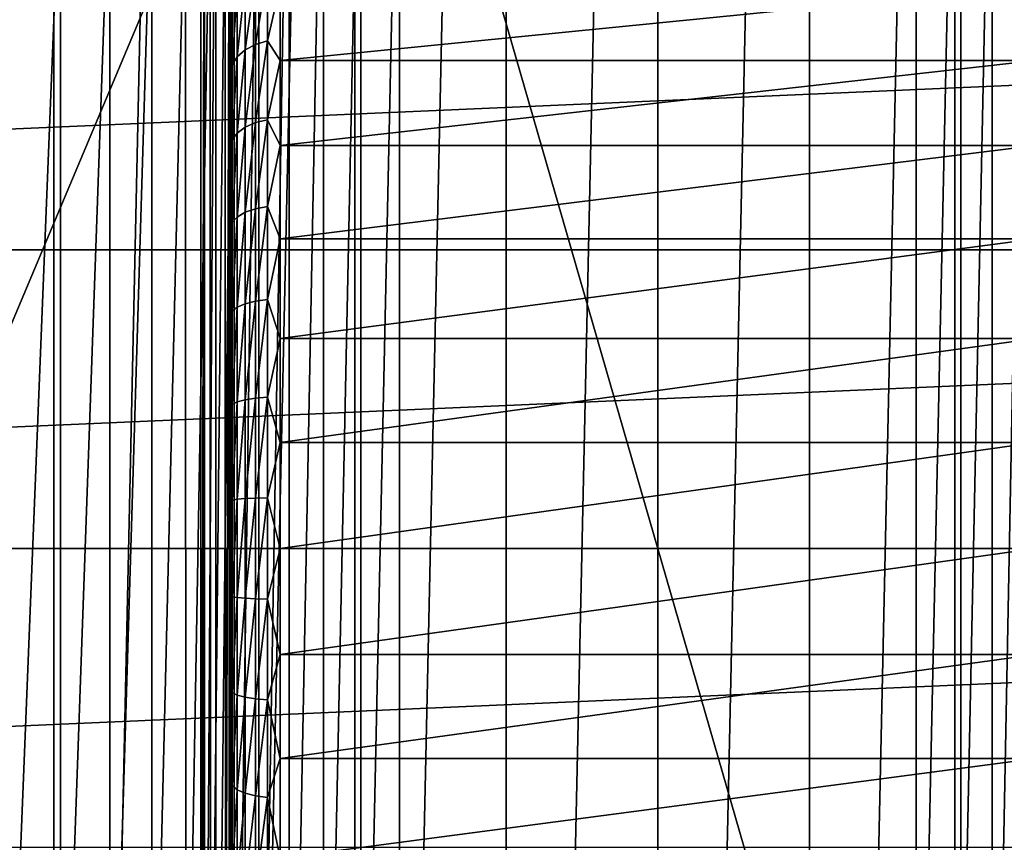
# Model space of a CAD drawing. Header units: millimetres. Extents: x -35 to 35, y -25 to 51.
# Tile 57 of 121: x -6.4 to 3.5, y 13 to 21.3. Entities that reach past the tile are written whole.
import ezdxf

# ---------------------------------------------------------------- set-up
doc = ezdxf.new("R2010")
doc.units = ezdxf.units.MM
doc.header["$LTSCALE"] = 65.185185
for name, color, linetype in [('102', 7, 'CONTINUOUS'), ('105', 7, 'CONTINUOUS'), ('106', 7, 'CONTINUOUS'), ('107', 7, 'CONTINUOUS'), ('129', 7, 'CONTINUOUS'), ('23', 7, 'CONTINUOUS'), ('30', 7, 'CONTINUOUS'), ('31', 7, 'CONTINUOUS'), ('6', 7, 'CONTINUOUS'), ('7', 7, 'CONTINUOUS'), ('9', 7, 'CONTINUOUS'), ('96', 7, 'CONTINUOUS'), ('97', 7, 'CONTINUOUS')]:
    doc.layers.add(name, color=color, linetype=linetype)

msp = doc.modelspace()

# ---------------------------------------------------------------- linework, layer by layer
at = {"layer": '102', "linetype": 'Continuous'}
for points in [[(-2.6, 7, -13.1), (-2.6, 25, -13.1), (2.6, 7, -13.1), (-2.6, 7, -13.1)], [(-2.6, 25, -13.1), (2.6, 25, -13.1), (2.6, 7, -13.1), (-2.6, 25, -13.1)]]:
    msp.add_3dface(points, dxfattribs=at)
at = {"layer": '105', "linetype": 'Continuous'}
for points in [[(-4.6, 7, -33.1), (-4.6, 25, -15.1), (-4.6, 7, -15.1), (-4.6, 7, -33.1)], [(-4.6, 25, -30.8929), (-4.6, 7, -33.1), (-4.6, 24.983, -31.0223), (-4.6, 25, -30.8929)], [(-4.6, 7, -33.1), (-4.6, 25, -30.8929), (-4.6, 25, -15.1), (-4.6, 7, -33.1)], [(-4.6, 24.983, -31.0223), (-4.6, 7, -33.1), (-4.6, 24.933, -31.1429), (-4.6, 24.983, -31.0223)], [(-4.6, 24.933, -31.1429), (-4.6, 7, -33.1), (-4.6, 24.8536, -31.2464), (-4.6, 24.933, -31.1429)], [(-4.6, 24.8536, -31.2464), (-4.6, 7, -33.1), (-4.6, 23.1464, -32.9536), (-4.6, 24.8536, -31.2464)], [(-4.6, 23.1464, -32.9536), (-4.6, 7, -33.1), (-4.6, 23.0429, -33.033), (-4.6, 23.1464, -32.9536)], [(-4.6, 23.0429, -33.033), (-4.6, 7, -33.1), (-4.6, 22.9223, -33.083), (-4.6, 23.0429, -33.033)], [(-4.6, 7, -33.1), (-4.6, 22.7929, -33.1), (-4.6, 22.9223, -33.083), (-4.6, 7, -33.1)]]:
    msp.add_3dface(points, dxfattribs=at)
at = {"layer": '106', "linetype": 'Continuous'}
for points in [[(2.6, 7, -13.1), (2.9902, 25, -13.1384), (2.9902, 7, -13.1384), (2.6, 7, -13.1)], [(2.6, 25, -13.1), (2.9902, 25, -13.1384), (2.6, 7, -13.1), (2.6, 25, -13.1)], [(3.3654, 25, -13.2522), (3.3654, 7, -13.2522), (2.9902, 7, -13.1384), (3.3654, 25, -13.2522)], [(2.9902, 25, -13.1384), (3.3654, 25, -13.2522), (2.9902, 7, -13.1384), (2.9902, 25, -13.1384)], [(3.7111, 25, -13.4371), (3.7111, 7, -13.4371), (3.3654, 7, -13.2522), (3.7111, 25, -13.4371)], [(3.3654, 25, -13.2522), (3.7111, 25, -13.4371), (3.3654, 7, -13.2522), (3.3654, 25, -13.2522)]]:
    msp.add_3dface(points, dxfattribs=at)
at = {"layer": '107', "linetype": 'Continuous'}
for points in [[(-4.6, 7, -15.1), (-4.5616, 25, -14.7098), (-4.5616, 7, -14.7098), (-4.6, 7, -15.1)], [(-4.6, 25, -15.1), (-4.5616, 25, -14.7098), (-4.6, 7, -15.1), (-4.6, 25, -15.1)], [(-4.4478, 25, -14.3346), (-4.4478, 7, -14.3346), (-4.5616, 7, -14.7098), (-4.4478, 25, -14.3346)], [(-4.5616, 25, -14.7098), (-4.4478, 25, -14.3346), (-4.5616, 7, -14.7098), (-4.5616, 25, -14.7098)], [(-4.2629, 25, -13.9889), (-4.2629, 7, -13.9889), (-4.4478, 7, -14.3346), (-4.2629, 25, -13.9889)], [(-4.4478, 25, -14.3346), (-4.2629, 25, -13.9889), (-4.4478, 7, -14.3346), (-4.4478, 25, -14.3346)], [(-4.0142, 25, -13.6858), (-4.0142, 7, -13.6858), (-4.2629, 7, -13.9889), (-4.0142, 25, -13.6858)], [(-4.2629, 25, -13.9889), (-4.0142, 25, -13.6858), (-4.2629, 7, -13.9889), (-4.2629, 25, -13.9889)], [(-3.7111, 25, -13.4371), (-3.7111, 7, -13.4371), (-4.0142, 7, -13.6858), (-3.7111, 25, -13.4371)], [(-4.0142, 25, -13.6858), (-3.7111, 25, -13.4371), (-4.0142, 7, -13.6858), (-4.0142, 25, -13.6858)], [(-3.3654, 25, -13.2522), (-3.3654, 7, -13.2522), (-3.7111, 7, -13.4371), (-3.3654, 25, -13.2522)], [(-3.7111, 25, -13.4371), (-3.3654, 25, -13.2522), (-3.7111, 7, -13.4371), (-3.7111, 25, -13.4371)], [(-3.3654, 25, -13.2522), (-2.9902, 25, -13.1384), (-3.3654, 7, -13.2522), (-3.3654, 25, -13.2522)], [(-2.9902, 25, -13.1384), (-2.9902, 7, -13.1384), (-3.3654, 7, -13.2522), (-2.9902, 25, -13.1384)], [(-2.9902, 25, -13.1384), (-2.6, 25, -13.1), (-2.9902, 7, -13.1384), (-2.9902, 25, -13.1384)], [(-2.6, 25, -13.1), (-2.6, 7, -13.1), (-2.9902, 7, -13.1384), (-2.6, 25, -13.1)]]:
    msp.add_3dface(points, dxfattribs=at)
at = {"layer": '129', "color": 250, "linetype": 'Continuous', "true_color": 0x1c1c1c}
for points in [[(23.3, 22.5, 72.991), (-23.3, -22.5, 72.991), (23.3, -22.5, 72.991), (23.3, 22.5, 72.991)], [(-23.3, 22.5, 72.991), (-23.3, -22.5, 72.991), (23.3, 22.5, 72.991), (-23.3, 22.5, 72.991)]]:
    msp.add_3dface(points, dxfattribs=at)
at = {"layer": '23', "color": 252, "linetype": 'Continuous', "true_color": 0x96918c}
for points in [[(-4.3, 21.8889, -21.8158), (-4.3, 21.2904, -21.0162), (-4.2831, 21.53, -21.101), (-4.3, 21.8889, -21.8158)], [(-3.9294, 21.1075, -20.1312), (-3.9294, 21.8046, -20.8776), (-4.0501, 21.0734, -20.1677), (-3.9294, 21.1075, -20.1312)], [(-4.0501, 21.0734, -20.1677), (-3.9294, 21.8046, -20.8776), (-4.0501, 21.7658, -20.9092), (-4.0501, 21.0734, -20.1677)], [(-3.9294, 21.1075, -20.1312), (-3.8, 21.6681, -20.6885), (-3.9294, 21.8046, -20.8776), (-3.9294, 21.1075, -20.1312)], [(-4.2332, 20.9483, -20.3017), (-4.1537, 21.7041, -20.9594), (-4.2332, 21.6236, -21.0248), (-4.2332, 20.9483, -20.3017)], [(-4.1537, 21.0191, -20.2259), (-4.1537, 21.7041, -20.9594), (-4.2332, 20.9483, -20.3017), (-4.1537, 21.0191, -20.2259)], [(-4.0501, 21.0734, -20.1677), (-4.0501, 21.7658, -20.9092), (-4.1537, 21.0191, -20.2259), (-4.0501, 21.0734, -20.1677)], [(-4.1537, 21.0191, -20.2259), (-4.0501, 21.7658, -20.9092), (-4.1537, 21.7041, -20.9594), (-4.1537, 21.0191, -20.2259)], [(-4.2332, 20.9483, -20.3017), (-4.2332, 21.6236, -21.0248), (-4.2831, 20.8659, -20.3899), (-4.2332, 20.9483, -20.3017)], [(-4.2831, 20.8659, -20.3899), (-4.2332, 21.6236, -21.0248), (-4.2831, 21.53, -21.101), (-4.2831, 20.8659, -20.3899)], [(-3.8, 20.9115, -19.9319), (-3.8, 21.6681, -20.6885), (-3.9294, 21.1075, -20.1312), (-3.8, 20.9115, -19.9319)], [(-4.3, 21.2904, -21.0162), (-4.2831, 20.8659, -20.3899), (-4.2831, 21.53, -21.101), (-4.3, 21.2904, -21.0162)], [(-4.3, 21.2904, -21.0162), (-4.3, 20.5842, -20.3099), (-4.2831, 20.8659, -20.3899), (-4.3, 21.2904, -21.0162)], [(-4.0501, 20.2864, -19.5275), (-3.9294, 21.1075, -20.1312), (-4.0501, 21.0734, -20.1677), (-4.0501, 20.2864, -19.5275)], [(-3.9294, 20.3153, -19.4866), (-3.9294, 21.1075, -20.1312), (-4.0501, 20.2864, -19.5275), (-3.9294, 20.3153, -19.4866)], [(-3.9294, 20.3153, -19.4866), (-3.8, 20.9115, -19.9319), (-3.9294, 21.1075, -20.1312), (-3.9294, 20.3153, -19.4866)], [(-4.1537, 20.2405, -19.5925), (-4.1537, 21.0191, -20.2259), (-4.2332, 20.1807, -19.6772), (-4.1537, 20.2405, -19.5925)], [(-4.2332, 20.1807, -19.6772), (-4.1537, 21.0191, -20.2259), (-4.2332, 20.9483, -20.3017), (-4.2332, 20.1807, -19.6772)], [(-4.0501, 20.2864, -19.5275), (-4.0501, 21.0734, -20.1677), (-4.1537, 20.2405, -19.5925), (-4.0501, 20.2864, -19.5275)], [(-4.1537, 20.2405, -19.5925), (-4.0501, 21.0734, -20.1677), (-4.1537, 21.0191, -20.2259), (-4.1537, 20.2405, -19.5925)], [(-4.2332, 20.1807, -19.6772), (-4.2332, 20.9483, -20.3017), (-4.2831, 20.1111, -19.7759), (-4.2332, 20.1807, -19.6772)], [(-4.2831, 20.1111, -19.7759), (-4.2332, 20.9483, -20.3017), (-4.2831, 20.8659, -20.3899), (-4.2831, 20.1111, -19.7759)], [(-3.8, 20.0548, -19.2906), (-3.8, 20.9115, -19.9319), (-3.9294, 20.3153, -19.4866), (-3.8, 20.0548, -19.2906)], [(-4.3, 20.5842, -20.3099), (-4.2831, 20.1111, -19.7759), (-4.2831, 20.8659, -20.3899), (-4.3, 20.5842, -20.3099)], [(-4.3, 20.5842, -20.3099), (-4.3, 19.7846, -19.7113), (-4.2831, 20.1111, -19.7759), (-4.3, 20.5842, -20.3099)], [(-4.0501, 19.4196, -19.0004), (-3.9294, 20.3153, -19.4866), (-4.0501, 20.2864, -19.5275), (-4.0501, 19.4196, -19.0004)], [(-3.9294, 19.4426, -18.956), (-3.9294, 20.3153, -19.4866), (-4.0501, 19.4196, -19.0004), (-3.9294, 19.4426, -18.956)], [(-3.9294, 19.4426, -18.956), (-3.8, 20.0548, -19.2906), (-3.9294, 20.3153, -19.4866), (-3.9294, 19.4426, -18.956)], [(-4.1537, 19.383, -19.0711), (-4.1537, 20.2405, -19.5925), (-4.2332, 19.3353, -19.1631), (-4.1537, 19.383, -19.0711)], [(-4.2332, 19.3353, -19.1631), (-4.1537, 20.2405, -19.5925), (-4.2332, 20.1807, -19.6772), (-4.2332, 19.3353, -19.1631)], [(-4.0501, 19.4196, -19.0004), (-4.0501, 20.2864, -19.5275), (-4.1537, 19.383, -19.0711), (-4.0501, 19.4196, -19.0004)], [(-4.1537, 19.383, -19.0711), (-4.0501, 20.2864, -19.5275), (-4.1537, 20.2405, -19.5925), (-4.1537, 19.383, -19.0711)], [(-4.2831, 19.2798, -19.2704), (-4.2332, 20.1807, -19.6772), (-4.2831, 20.1111, -19.7759), (-4.2831, 19.2798, -19.2704)], [(-4.2332, 19.3353, -19.1631), (-4.2332, 20.1807, -19.6772), (-4.2831, 19.2798, -19.2704), (-4.2332, 19.3353, -19.1631)], [(-4.3, 19.7846, -19.7113), (-4.2831, 19.2798, -19.2704), (-4.2831, 20.1111, -19.7759), (-4.3, 19.7846, -19.7113)], [(-3.8, 19.1156, -18.7778), (-3.8, 20.0548, -19.2906), (-3.9294, 19.4426, -18.956), (-3.8, 19.1156, -18.7778)], [(-4.3, 19.7846, -19.7113), (-4.3, 18.908, -19.2326), (-4.2831, 19.2798, -19.2704), (-4.3, 19.7846, -19.7113)], [(-3.9294, 18.5059, -18.5491), (-3.9294, 19.4426, -18.956), (-4.0501, 18.4891, -18.5962), (-3.9294, 18.5059, -18.5491)], [(-4.0501, 18.4891, -18.5962), (-3.9294, 19.4426, -18.956), (-4.0501, 19.4196, -19.0004), (-4.0501, 18.4891, -18.5962)], [(-3.9294, 18.5059, -18.5491), (-3.8, 19.1156, -18.7778), (-3.9294, 19.4426, -18.956), (-3.9294, 18.5059, -18.5491)], [(-4.2332, 18.4278, -18.7689), (-4.2332, 19.3353, -19.1631), (-4.2831, 18.3873, -18.8827), (-4.2332, 18.4278, -18.7689)], [(-4.2831, 18.3873, -18.8827), (-4.2332, 19.3353, -19.1631), (-4.2831, 19.2798, -19.2704), (-4.2831, 18.3873, -18.8827)], [(-4.1537, 18.4625, -18.6712), (-4.1537, 19.383, -19.0711), (-4.2332, 18.4278, -18.7689), (-4.1537, 18.4625, -18.6712)], [(-4.2332, 18.4278, -18.7689), (-4.1537, 19.383, -19.0711), (-4.2332, 19.3353, -19.1631), (-4.2332, 18.4278, -18.7689)], [(-4.0501, 18.4891, -18.5962), (-4.0501, 19.4196, -19.0004), (-4.1537, 18.4625, -18.6712), (-4.0501, 18.4891, -18.5962)], [(-4.1537, 18.4625, -18.6712), (-4.0501, 19.4196, -19.0004), (-4.1537, 19.383, -19.0711), (-4.1537, 18.4625, -18.6712)], [(-4.3, 18.908, -19.2326), (-4.2831, 18.3873, -18.8827), (-4.2831, 19.2798, -19.2704), (-4.3, 18.908, -19.2326)], [(-3.8, 18.113, -18.4038), (-3.8, 19.1156, -18.7778), (-3.9294, 18.5059, -18.5491), (-3.8, 18.113, -18.4038)], [(-4.3, 18.908, -19.2326), (-4.3, 17.9722, -18.8836), (-4.2831, 18.3873, -18.8827), (-4.3, 18.908, -19.2326)], [(-4.1537, 17.4961, -18.4004), (-4.1537, 18.4625, -18.6712), (-4.2332, 17.475, -18.502), (-4.1537, 17.4961, -18.4004)], [(-4.2332, 17.475, -18.502), (-4.1537, 18.4625, -18.6712), (-4.2332, 18.4278, -18.7689), (-4.2332, 17.475, -18.502)], [(-4.0501, 17.5123, -18.3225), (-4.0501, 18.4891, -18.5962), (-4.1537, 17.4961, -18.4004), (-4.0501, 17.5123, -18.3225)], [(-4.1537, 17.4961, -18.4004), (-4.0501, 18.4891, -18.5962), (-4.1537, 18.4625, -18.6712), (-4.1537, 17.4961, -18.4004)], [(-3.9294, 17.5225, -18.2736), (-3.9294, 18.5059, -18.5491), (-4.0501, 17.5123, -18.3225), (-3.9294, 17.5225, -18.2736)], [(-4.0501, 17.5123, -18.3225), (-3.9294, 18.5059, -18.5491), (-4.0501, 18.4891, -18.5962), (-4.0501, 17.5123, -18.3225)], [(-3.9294, 17.5225, -18.2736), (-3.8, 18.113, -18.4038), (-3.9294, 18.5059, -18.5491), (-3.9294, 17.5225, -18.2736)], [(-4.3, 17.9722, -18.8836), (-4.2831, 17.4504, -18.6202), (-4.2831, 18.3873, -18.8827), (-4.3, 17.9722, -18.8836)], [(-4.2332, 17.475, -18.502), (-4.2332, 18.4278, -18.7689), (-4.2831, 17.4504, -18.6202), (-4.2332, 17.475, -18.502)], [(-4.2831, 17.4504, -18.6202), (-4.2332, 18.4278, -18.7689), (-4.2831, 18.3873, -18.8827), (-4.2831, 17.4504, -18.6202)], [(-3.8, 17.0674, -18.1763), (-3.8, 18.113, -18.4038), (-3.9294, 17.5225, -18.2736), (-3.8, 17.0674, -18.1763)], [(-4.3, 17.9722, -18.8836), (-4.3, 16.9962, -18.6713), (-4.2831, 17.4504, -18.6202), (-4.3, 17.9722, -18.8836)], [(-4.3, 16.9962, -18.6713), (-4.2831, 16.4865, -18.4877), (-4.2831, 17.4504, -18.6202), (-4.3, 16.9962, -18.6713)], [(-4.2332, 16.4947, -18.3672), (-4.2332, 17.475, -18.502), (-4.2831, 16.4865, -18.4877), (-4.2332, 16.4947, -18.3672)], [(-4.2831, 16.4865, -18.4877), (-4.2332, 17.475, -18.502), (-4.2831, 17.4504, -18.6202), (-4.2831, 16.4865, -18.4877)], [(-4.1537, 16.5018, -18.2638), (-4.1537, 17.4961, -18.4004), (-4.2332, 16.4947, -18.3672), (-4.1537, 16.5018, -18.2638)], [(-4.2332, 16.4947, -18.3672), (-4.1537, 17.4961, -18.4004), (-4.2332, 17.475, -18.502), (-4.2332, 16.4947, -18.3672)], [(-4.0501, 16.5072, -18.1844), (-4.0501, 17.5123, -18.3225), (-4.1537, 16.5018, -18.2638), (-4.0501, 16.5072, -18.1844)], [(-4.1537, 16.5018, -18.2638), (-4.0501, 17.5123, -18.3225), (-4.1537, 17.4961, -18.4004), (-4.1537, 16.5018, -18.2638)], [(-3.9294, 16.5107, -18.1345), (-3.9294, 17.5225, -18.2736), (-4.0501, 16.5072, -18.1844), (-3.9294, 16.5107, -18.1345)], [(-4.0501, 16.5072, -18.1844), (-3.9294, 17.5225, -18.2736), (-4.0501, 17.5123, -18.3225), (-4.0501, 16.5072, -18.1844)], [(-3.9294, 16.5107, -18.1345), (-3.8, 17.0674, -18.1763), (-3.9294, 17.5225, -18.2736), (-3.9294, 16.5107, -18.1345)], [(-3.8, 16, -18.1), (-3.8, 17.0674, -18.1763), (-3.9294, 16.5107, -18.1345), (-3.8, 16, -18.1)], [(-4.3, 16.9962, -18.6713), (-4.3, 16, -18.6), (-4.2831, 16.4865, -18.4877), (-4.3, 16.9962, -18.6713)], [(-4.3, 16, -18.6), (-4.2831, 15.5135, -18.4877), (-4.2831, 16.4865, -18.4877), (-4.3, 16, -18.6)], [(-4.2332, 15.5053, -18.3672), (-4.2332, 16.4947, -18.3672), (-4.2831, 15.5135, -18.4877), (-4.2332, 15.5053, -18.3672)], [(-4.2831, 15.5135, -18.4877), (-4.2332, 16.4947, -18.3672), (-4.2831, 16.4865, -18.4877), (-4.2831, 15.5135, -18.4877)], [(-4.2332, 15.5053, -18.3672), (-4.1537, 16.5018, -18.2638), (-4.2332, 16.4947, -18.3672), (-4.2332, 15.5053, -18.3672)], [(-4.1537, 15.4982, -18.2638), (-4.1537, 16.5018, -18.2638), (-4.2332, 15.5053, -18.3672), (-4.1537, 15.4982, -18.2638)], [(-4.0501, 15.4928, -18.1844), (-4.0501, 16.5072, -18.1844), (-4.1537, 15.4982, -18.2638), (-4.0501, 15.4928, -18.1844)], [(-4.1537, 15.4982, -18.2638), (-4.0501, 16.5072, -18.1844), (-4.1537, 16.5018, -18.2638), (-4.1537, 15.4982, -18.2638)], [(-4.0501, 15.4928, -18.1844), (-3.9294, 16.5107, -18.1345), (-4.0501, 16.5072, -18.1844), (-4.0501, 15.4928, -18.1844)], [(-3.9294, 15.4893, -18.1345), (-3.9294, 16.5107, -18.1345), (-4.0501, 15.4928, -18.1844), (-3.9294, 15.4893, -18.1345)], [(-3.9294, 15.4893, -18.1345), (-3.8, 16, -18.1), (-3.9294, 16.5107, -18.1345), (-3.9294, 15.4893, -18.1345)], [(-4.3, 16, -18.6), (-4.3, 15.0038, -18.6713), (-4.2831, 15.5135, -18.4877), (-4.3, 16, -18.6)], [(-3.8, 14.9326, -18.1763), (-3.8, 16, -18.1), (-3.9294, 15.4893, -18.1345), (-3.8, 14.9326, -18.1763)], [(-4.3, 15.0038, -18.6713), (-4.2831, 14.5496, -18.6202), (-4.2831, 15.5135, -18.4877), (-4.3, 15.0038, -18.6713)], [(-4.2831, 14.5496, -18.6202), (-4.2332, 15.5053, -18.3672), (-4.2831, 15.5135, -18.4877), (-4.2831, 14.5496, -18.6202)], [(-4.2332, 14.525, -18.502), (-4.2332, 15.5053, -18.3672), (-4.2831, 14.5496, -18.6202), (-4.2332, 14.525, -18.502)], [(-4.2332, 14.525, -18.502), (-4.1537, 15.4982, -18.2638), (-4.2332, 15.5053, -18.3672), (-4.2332, 14.525, -18.502)], [(-4.1537, 14.5039, -18.4004), (-4.1537, 15.4982, -18.2638), (-4.2332, 14.525, -18.502), (-4.1537, 14.5039, -18.4004)], [(-4.1537, 14.5039, -18.4004), (-4.0501, 15.4928, -18.1844), (-4.1537, 15.4982, -18.2638), (-4.1537, 14.5039, -18.4004)], [(-4.0501, 14.4877, -18.3225), (-4.0501, 15.4928, -18.1844), (-4.1537, 14.5039, -18.4004), (-4.0501, 14.4877, -18.3225)], [(-4.0501, 14.4877, -18.3225), (-3.9294, 15.4893, -18.1345), (-4.0501, 15.4928, -18.1844), (-4.0501, 14.4877, -18.3225)], [(-3.9294, 14.4775, -18.2736), (-3.9294, 15.4893, -18.1345), (-4.0501, 14.4877, -18.3225), (-3.9294, 14.4775, -18.2736)], [(-3.9294, 14.4775, -18.2736), (-3.8, 14.9326, -18.1763), (-3.9294, 15.4893, -18.1345), (-3.9294, 14.4775, -18.2736)], [(-4.3, 15.0038, -18.6713), (-4.3, 14.0278, -18.8836), (-4.2831, 14.5496, -18.6202), (-4.3, 15.0038, -18.6713)], [(-3.8, 13.887, -18.4038), (-3.8, 14.9326, -18.1763), (-3.9294, 14.4775, -18.2736), (-3.8, 13.887, -18.4038)], [(-4.3, 14.0278, -18.8836), (-4.2831, 13.6127, -18.8827), (-4.2831, 14.5496, -18.6202), (-4.3, 14.0278, -18.8836)], [(-4.2831, 13.6127, -18.8827), (-4.2332, 14.525, -18.502), (-4.2831, 14.5496, -18.6202), (-4.2831, 13.6127, -18.8827)], [(-4.2332, 13.5722, -18.7689), (-4.2332, 14.525, -18.502), (-4.2831, 13.6127, -18.8827), (-4.2332, 13.5722, -18.7689)], [(-4.2332, 13.5722, -18.7689), (-4.1537, 14.5039, -18.4004), (-4.2332, 14.525, -18.502), (-4.2332, 13.5722, -18.7689)], [(-4.1537, 13.5375, -18.6712), (-4.1537, 14.5039, -18.4004), (-4.2332, 13.5722, -18.7689), (-4.1537, 13.5375, -18.6712)], [(-4.1537, 13.5375, -18.6712), (-4.0501, 14.4877, -18.3225), (-4.1537, 14.5039, -18.4004), (-4.1537, 13.5375, -18.6712)], [(-4.0501, 13.5109, -18.5962), (-4.0501, 14.4877, -18.3225), (-4.1537, 13.5375, -18.6712), (-4.0501, 13.5109, -18.5962)], [(-4.0501, 13.5109, -18.5962), (-3.9294, 14.4775, -18.2736), (-4.0501, 14.4877, -18.3225), (-4.0501, 13.5109, -18.5962)], [(-3.9294, 13.4941, -18.5491), (-3.9294, 14.4775, -18.2736), (-4.0501, 13.5109, -18.5962), (-3.9294, 13.4941, -18.5491)], [(-3.9294, 13.4941, -18.5491), (-3.8, 13.887, -18.4038), (-3.9294, 14.4775, -18.2736), (-3.9294, 13.4941, -18.5491)], [(-4.3, 14.0278, -18.8836), (-4.3, 13.092, -19.2326), (-4.2831, 13.6127, -18.8827), (-4.3, 14.0278, -18.8836)], [(-3.8, 12.8844, -18.7778), (-3.8, 13.887, -18.4038), (-3.9294, 13.4941, -18.5491), (-3.8, 12.8844, -18.7778)], [(-4.3, 13.092, -19.2326), (-4.2831, 12.7202, -19.2704), (-4.2831, 13.6127, -18.8827), (-4.3, 13.092, -19.2326)], [(-4.2831, 12.7202, -19.2704), (-4.2332, 13.5722, -18.7689), (-4.2831, 13.6127, -18.8827), (-4.2831, 12.7202, -19.2704)], [(-4.2332, 12.6647, -19.1631), (-4.2332, 13.5722, -18.7689), (-4.2831, 12.7202, -19.2704), (-4.2332, 12.6647, -19.1631)], [(-4.2332, 12.6647, -19.1631), (-4.1537, 13.5375, -18.6712), (-4.2332, 13.5722, -18.7689), (-4.2332, 12.6647, -19.1631)], [(-4.1537, 12.617, -19.0711), (-4.1537, 13.5375, -18.6712), (-4.2332, 12.6647, -19.1631), (-4.1537, 12.617, -19.0711)], [(-4.1537, 12.617, -19.0711), (-4.0501, 13.5109, -18.5962), (-4.1537, 13.5375, -18.6712), (-4.1537, 12.617, -19.0711)], [(-4.0501, 12.5804, -19.0004), (-4.0501, 13.5109, -18.5962), (-4.1537, 12.617, -19.0711), (-4.0501, 12.5804, -19.0004)], [(-4.0501, 12.5804, -19.0004), (-3.9294, 13.4941, -18.5491), (-4.0501, 13.5109, -18.5962), (-4.0501, 12.5804, -19.0004)], [(-3.9294, 12.5574, -18.956), (-3.9294, 13.4941, -18.5491), (-4.0501, 12.5804, -19.0004), (-3.9294, 12.5574, -18.956)], [(-3.9294, 12.5574, -18.956), (-3.8, 12.8844, -18.7778), (-3.9294, 13.4941, -18.5491), (-3.9294, 12.5574, -18.956)], [(-4.3, 13.092, -19.2326), (-4.3, 12.2154, -19.7113), (-4.2831, 12.7202, -19.2704), (-4.3, 13.092, -19.2326)]]:
    msp.add_3dface(points, dxfattribs=at)
at = {"layer": '30', "color": 250, "linetype": 'Continuous', "true_color": 0x1c1c1c}
for points in [[(-3.0505, 50.8668, -103.1), (-1.5267, 50.9667, -103.1), (-3.0505, -18.8668, -103.1), (-3.0505, 50.8668, -103.1)], [(-3.0505, -18.8668, -103.1), (-1.5267, 50.9667, -103.1), (-1.5267, -18.9667, -103.1), (-3.0505, -18.8668, -103.1)], [(-1.5267, 50.9667, -103.1), (0, 51, -103.1), (-1.5267, -18.9667, -103.1), (-1.5267, 50.9667, -103.1)], [(-1.5267, -18.9667, -103.1), (0, 51, -103.1), (0, -19, -103.1), (-1.5267, -18.9667, -103.1)], [(0, -19, -103.1), (0, 51, -103.1), (1.5267, 50.9667, -103.1), (0, -19, -103.1)], [(1.5267, -18.9667, -103.1), (0, -19, -103.1), (1.5267, 50.9667, -103.1), (1.5267, -18.9667, -103.1)], [(3.0505, 50.8668, -103.1), (1.5267, -18.9667, -103.1), (1.5267, 50.9667, -103.1), (3.0505, 50.8668, -103.1)], [(-4.5684, 50.7006, -103.1), (-3.0505, 50.8668, -103.1), (-4.5684, -18.7006, -103.1), (-4.5684, 50.7006, -103.1)], [(-4.5684, -18.7006, -103.1), (-3.0505, 50.8668, -103.1), (-3.0505, -18.8668, -103.1), (-4.5684, -18.7006, -103.1)], [(3.0505, -18.8668, -103.1), (1.5267, -18.9667, -103.1), (3.0505, 50.8668, -103.1), (3.0505, -18.8668, -103.1)], [(4.5684, 50.7006, -103.1), (3.0505, -18.8668, -103.1), (3.0505, 50.8668, -103.1), (4.5684, 50.7006, -103.1)], [(-6.0777, 50.4683, -103.1), (-4.5684, 50.7006, -103.1), (-6.0777, -18.4683, -103.1), (-6.0777, 50.4683, -103.1)], [(-6.0777, -18.4683, -103.1), (-4.5684, 50.7006, -103.1), (-4.5684, -18.7006, -103.1), (-6.0777, -18.4683, -103.1)], [(4.5684, -18.7006, -103.1), (3.0505, -18.8668, -103.1), (4.5684, 50.7006, -103.1), (4.5684, -18.7006, -103.1)], [(-7.5754, 50.1704, -103.1), (-6.0777, 50.4683, -103.1), (-7.5754, -18.1704, -103.1), (-7.5754, 50.1704, -103.1)], [(-7.5754, -18.1704, -103.1), (-6.0777, 50.4683, -103.1), (-6.0777, -18.4683, -103.1), (-7.5754, -18.1704, -103.1)]]:
    msp.add_3dface(points, dxfattribs=at)
at = {"layer": '31', "color": 250, "linetype": 'Continuous', "true_color": 0x1c1c1c}
for points in [[(33.9759, 21.9909, -88.1), (-34.3687, 19.0069, -88.1), (34.3687, 19.0069, -88.1), (33.9759, 21.9909, -88.1)], [(-33.9759, 21.9909, -88.1), (-34.3687, 19.0069, -88.1), (33.9759, 21.9909, -88.1), (-33.9759, 21.9909, -88.1)], [(34.3687, 19.0069, -88.1), (-34.5, 16, -88.1), (34.5, 16, -88.1), (34.3687, 19.0069, -88.1)], [(-34.3687, 19.0069, -88.1), (-34.5, 16, -88.1), (34.3687, 19.0069, -88.1), (-34.3687, 19.0069, -88.1)], [(-34.5, 16, -88.1), (-34.3687, 12.9931, -88.1), (34.5, 16, -88.1), (-34.5, 16, -88.1)], [(34.5, 16, -88.1), (-34.3687, 12.9931, -88.1), (34.3687, 12.9931, -88.1), (34.5, 16, -88.1)]]:
    msp.add_3dface(points, dxfattribs=at)
at = {"layer": '6', "color": 252, "linetype": 'Continuous', "true_color": 0x96918c}
for points in [[(-4.3, 23, -25.6), (-4.3, 23, -38.1), (-4.3, 9, -25.6), (-4.3, 23, -25.6)], [(-4.3, 9.0712, -24.6042), (-4.3, 23, -25.6), (-4.3, 9, -25.6), (-4.3, 9.0712, -24.6042)], [(-4.3, 9, -25.6), (-4.3, 23, -38.1), (-4.3, 9, -38.1), (-4.3, 9, -25.6)], [(-4.3, 22.9288, -24.6042), (-4.3, 23, -25.6), (-4.3, 9.0712, -24.6042), (-4.3, 22.9288, -24.6042)], [(-4.3, 22.7166, -23.6282), (-4.3, 22.9288, -24.6042), (-4.3, 9.2834, -23.6282), (-4.3, 22.7166, -23.6282)], [(-4.3, 9.2834, -23.6282), (-4.3, 22.9288, -24.6042), (-4.3, 9.0712, -24.6042), (-4.3, 9.2834, -23.6282)], [(-4.3, 22.3676, -22.6924), (-4.3, 22.7166, -23.6282), (-4.3, 9.6324, -22.6924), (-4.3, 22.3676, -22.6924)], [(-4.3, 9.6324, -22.6924), (-4.3, 22.7166, -23.6282), (-4.3, 9.2834, -23.6282), (-4.3, 9.6324, -22.6924)], [(-4.3, 10.1111, -21.8158), (-4.3, 22.3676, -22.6924), (-4.3, 9.6324, -22.6924), (-4.3, 10.1111, -21.8158)], [(-4.3, 21.8889, -21.8158), (-4.3, 22.3676, -22.6924), (-4.3, 10.1111, -21.8158), (-4.3, 21.8889, -21.8158)], [(-4.3, 21.2904, -21.0162), (-4.3, 21.8889, -21.8158), (-4.3, 10.7096, -21.0162), (-4.3, 21.2904, -21.0162)], [(-4.3, 10.7096, -21.0162), (-4.3, 21.8889, -21.8158), (-4.3, 10.1111, -21.8158), (-4.3, 10.7096, -21.0162)], [(-4.3, 20.5842, -20.3099), (-4.3, 21.2904, -21.0162), (-4.3, 11.4158, -20.3099), (-4.3, 20.5842, -20.3099)], [(-4.3, 11.4158, -20.3099), (-4.3, 21.2904, -21.0162), (-4.3, 10.7096, -21.0162), (-4.3, 11.4158, -20.3099)], [(-4.3, 19.7846, -19.7113), (-4.3, 20.5842, -20.3099), (-4.3, 12.2154, -19.7113), (-4.3, 19.7846, -19.7113)], [(-4.3, 12.2154, -19.7113), (-4.3, 20.5842, -20.3099), (-4.3, 11.4158, -20.3099), (-4.3, 12.2154, -19.7113)], [(-4.3, 13.092, -19.2326), (-4.3, 19.7846, -19.7113), (-4.3, 12.2154, -19.7113), (-4.3, 13.092, -19.2326)], [(-4.3, 18.908, -19.2326), (-4.3, 19.7846, -19.7113), (-4.3, 13.092, -19.2326), (-4.3, 18.908, -19.2326)], [(-4.3, 17.9722, -18.8836), (-4.3, 18.908, -19.2326), (-4.3, 14.0278, -18.8836), (-4.3, 17.9722, -18.8836)], [(-4.3, 14.0278, -18.8836), (-4.3, 18.908, -19.2326), (-4.3, 13.092, -19.2326), (-4.3, 14.0278, -18.8836)], [(-4.3, 16.9962, -18.6713), (-4.3, 17.9722, -18.8836), (-4.3, 15.0038, -18.6713), (-4.3, 16.9962, -18.6713)], [(-4.3, 15.0038, -18.6713), (-4.3, 17.9722, -18.8836), (-4.3, 14.0278, -18.8836), (-4.3, 15.0038, -18.6713)], [(-4.3, 16, -18.6), (-4.3, 16.9962, -18.6713), (-4.3, 15.0038, -18.6713), (-4.3, 16, -18.6)]]:
    msp.add_3dface(points, dxfattribs=at)
at = {"layer": '7', "color": 252, "linetype": 'Continuous', "true_color": 0x96918c}
for points in [[(-3.8, 20.9115, -19.9319), (3.8, 21.6681, -20.6885), (-3.8, 21.6681, -20.6885), (-3.8, 20.9115, -19.9319)], [(3.8, 20.9115, -19.9319), (3.8, 21.6681, -20.6885), (-3.8, 20.9115, -19.9319), (3.8, 20.9115, -19.9319)], [(3.8, 20.0548, -19.2906), (3.8, 20.9115, -19.9319), (-3.8, 20.0548, -19.2906), (3.8, 20.0548, -19.2906)], [(-3.8, 20.0548, -19.2906), (3.8, 20.9115, -19.9319), (-3.8, 20.9115, -19.9319), (-3.8, 20.0548, -19.2906)], [(3.8, 19.1156, -18.7778), (3.8, 20.0548, -19.2906), (-3.8, 19.1156, -18.7778), (3.8, 19.1156, -18.7778)], [(-3.8, 19.1156, -18.7778), (3.8, 20.0548, -19.2906), (-3.8, 20.0548, -19.2906), (-3.8, 19.1156, -18.7778)], [(3.8, 18.113, -18.4038), (3.8, 19.1156, -18.7778), (-3.8, 18.113, -18.4038), (3.8, 18.113, -18.4038)], [(-3.8, 18.113, -18.4038), (3.8, 19.1156, -18.7778), (-3.8, 19.1156, -18.7778), (-3.8, 18.113, -18.4038)], [(-3.8, 17.0674, -18.1763), (3.8, 18.113, -18.4038), (-3.8, 18.113, -18.4038), (-3.8, 17.0674, -18.1763)], [(3.8, 17.0674, -18.1763), (3.8, 18.113, -18.4038), (-3.8, 17.0674, -18.1763), (3.8, 17.0674, -18.1763)], [(3.8, 16, -18.1), (3.8, 17.0674, -18.1763), (-3.8, 16, -18.1), (3.8, 16, -18.1)], [(-3.8, 16, -18.1), (3.8, 17.0674, -18.1763), (-3.8, 17.0674, -18.1763), (-3.8, 16, -18.1)], [(-3.8, 14.9326, -18.1763), (3.8, 16, -18.1), (-3.8, 16, -18.1), (-3.8, 14.9326, -18.1763)], [(3.8, 14.9326, -18.1763), (3.8, 16, -18.1), (-3.8, 14.9326, -18.1763), (3.8, 14.9326, -18.1763)], [(-3.8, 13.887, -18.4038), (3.8, 14.9326, -18.1763), (-3.8, 14.9326, -18.1763), (-3.8, 13.887, -18.4038)], [(3.8, 13.887, -18.4038), (3.8, 14.9326, -18.1763), (-3.8, 13.887, -18.4038), (3.8, 13.887, -18.4038)], [(3.8, 12.8844, -18.7778), (3.8, 13.887, -18.4038), (-3.8, 12.8844, -18.7778), (3.8, 12.8844, -18.7778)], [(-3.8, 12.8844, -18.7778), (3.8, 13.887, -18.4038), (-3.8, 13.887, -18.4038), (-3.8, 12.8844, -18.7778)]]:
    msp.add_3dface(points, dxfattribs=at)
at = {"layer": '9', "color": 252, "linetype": 'Continuous', "true_color": 0x96918c}
for points in [[(-6.0127, 23, -41.6329), (-6.5713, 23, -42.0093), (-6.5711, 9, -42.0092), (-6.0127, 23, -41.6329)], [(-6.0109, 9, -41.6314), (-6.0127, 23, -41.6329), (-6.5711, 9, -42.0092), (-6.0109, 9, -41.6314)], [(-5.5166, 23, -41.1773), (-6.0127, 23, -41.6329), (-6.0109, 9, -41.6314), (-5.5166, 23, -41.1773)], [(-5.514, 9, -41.1745), (-5.5166, 23, -41.1773), (-6.0109, 9, -41.6314), (-5.514, 9, -41.1745)], [(-5.0941, 23, -40.6527), (-5.5166, 23, -41.1773), (-5.514, 9, -41.1745), (-5.0941, 23, -40.6527)], [(-5.091, 9, -40.6482), (-5.0941, 23, -40.6527), (-5.514, 9, -41.1745), (-5.091, 9, -40.6482)], [(-4.7546, 23, -40.071), (-5.0941, 23, -40.6527), (-5.091, 9, -40.6482), (-4.7546, 23, -40.071)], [(-4.7515, 9, -40.0645), (-4.7546, 23, -40.071), (-5.091, 9, -40.6482), (-4.7515, 9, -40.0645)], [(-4.5057, 23, -39.4451), (-4.7546, 23, -40.071), (-4.7515, 9, -40.0645), (-4.5057, 23, -39.4451)], [(-4.5031, 9, -39.4368), (-4.5057, 23, -39.4451), (-4.7515, 9, -40.0645), (-4.5031, 9, -39.4368)], [(-4.3531, 23, -38.7892), (-4.5057, 23, -39.4451), (-4.5031, 9, -39.4368), (-4.3531, 23, -38.7892)], [(-4.3514, 9, -38.7783), (-4.3531, 23, -38.7892), (-4.5031, 9, -39.4368), (-4.3514, 9, -38.7783)], [(-4.3136, 23, -38.4493), (-4.3531, 23, -38.7892), (-4.3514, 9, -38.7783), (-4.3136, 23, -38.4493)], [(-4.3131, 9, -38.443), (-4.3136, 23, -38.4493), (-4.3514, 9, -38.7783), (-4.3131, 9, -38.443)], [(-4.3, 9, -38.1), (-4.3, 23, -38.1), (-4.3136, 23, -38.4493), (-4.3, 9, -38.1)], [(-4.3, 9, -38.1), (-4.3136, 23, -38.4493), (-4.3131, 9, -38.443), (-4.3, 9, -38.1)]]:
    msp.add_3dface(points, dxfattribs=at)
at = {"layer": '96', "linetype": 'Continuous'}
for points in [[(-4.6, 7, -33.1), (-24.5, -24.5, -33.1), (-4.6, 22.7929, -33.1), (-4.6, 7, -33.1)], [(24.5, 22.7929, -33.1), (-24.5, -24.5, -33.1), (4.6, 7, -33.1), (24.5, 22.7929, -33.1)], [(24.5, -24.5, -33.1), (-24.5, -24.5, -33.1), (24.5, 22.7929, -33.1), (24.5, -24.5, -33.1)], [(-24.5, -24.5, -33.1), (-24.5, 22.7929, -33.1), (-4.6, 22.7929, -33.1), (-24.5, -24.5, -33.1)]]:
    msp.add_3dface(points, dxfattribs=at)
at = {"layer": '97', "linetype": 'Continuous'}
for points in [[(-25, -24.5, 72.9), (25, 24.5, 72.9), (-25, 24.5, 72.9), (-25, -24.5, 72.9)], [(25, -24.5, 72.9), (25, 24.5, 72.9), (-25, -24.5, 72.9), (25, -24.5, 72.9)]]:
    msp.add_3dface(points, dxfattribs=at)

doc.saveas('drawing.dxf')
